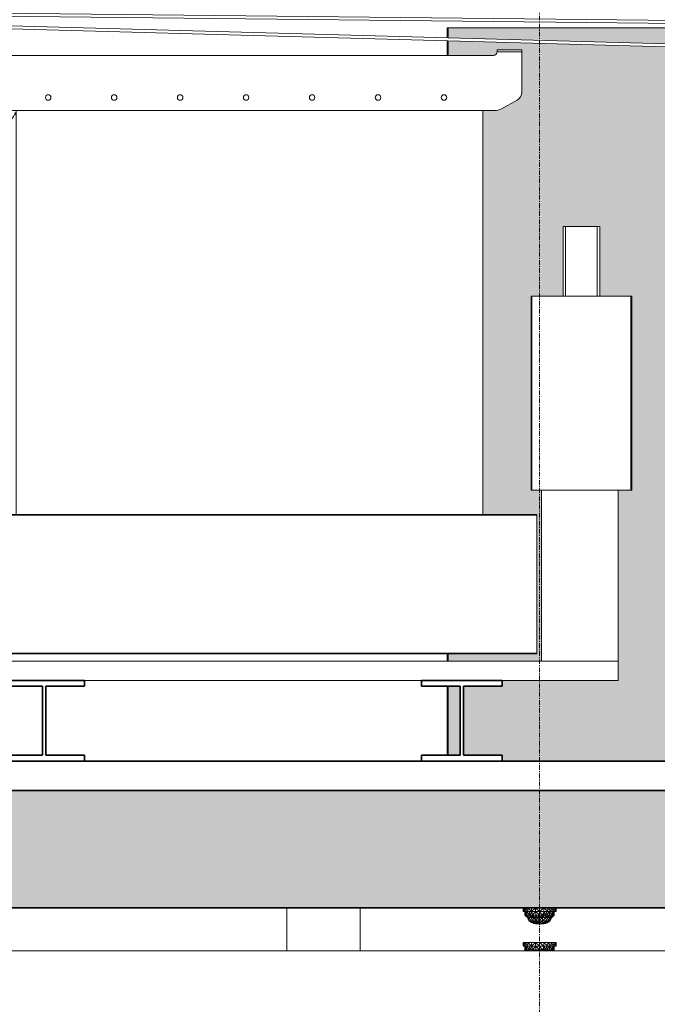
# Model space of a CAD drawing. Header units: millimetres. Extents: x 61846 to 198573, y 13020 to 52988.
# Tile 76 of 150: x 138011 to 139751, y 15781 to 18467. Entities that reach past the tile are written whole.
import ezdxf

# ---------------------------------------------------------------- set-up
doc = ezdxf.new("R2010")
doc.units = ezdxf.units.MM
doc.linetypes.add('Grid Line', pattern=[22.225, 12.7, -3.175, 3.175, -3.175])
for name, color, linetype, lineweight in [('A-FLOR', 192, 'Continuous', 50), ('A-GENM', 13, 'Continuous', 18), ('E-ELEC-EQPM', 71, 'Continuous', 25), ('E-LITE-EQPM', 33, 'Continuous', 18), ('I-WALL', 2, 'Continuous', 25), ('M-HVAC-DUCT', 70, 'Continuous', 18), ('S-BEAM', 12, 'Continuous', 35), ('S-GRID', 1, 'Continuous', 18)]:
    doc.layers.add(name, color=color, linetype=linetype, lineweight=lineweight)

# ---------------------------------------------------------------- blocks, each defined once
blk = doc.blocks.new('NLRS_65_FAD_LB_melder_gen_ISR_NLRS_65_FAD_LB_optische rookmelder_DNL_3658292 - NLRS_65_FAD_LB_melder_gen_ISR_NLRS_65_FAD_LB_optische rookmelder_DNL_3658292-549269-GZ lierenkamer 1')
at = {"layer": 'A-GENM', "color": 7, "lineweight": 9}
for p, q in [((74875, 16045), (74875, 16035)), ((74876.5, 16045), (74875, 16035)), ((74876.5, 16035), (74875, 16035)), ((74876.5, 16045), (74876.5, 16035)), ((74881, 16045), (74876.5, 16035)), ((74881, 16035), (74876.5, 16035)), ((74880, 16025), (74880, 16035)), ((74880, 16025), (74882.7, 16035)), ((74881, 16045), (74881, 16035)), ((74881, 16045), (74888.2, 16035)), ((74881, 16035), (74888.2, 16035)), ((74885.4, 16025), (74882.7, 16035)), ((74882.7, 16025), (74882.7, 16035)), ((74892.7, 16025), (74885.4, 16035)), ((74885.4, 16025), (74885.4, 16035)), ((74888.2, 16045), (74897.5, 16035)), ((74888.2, 16045), (74888.2, 16035)), ((74897.5, 16035), (74888.2, 16035)), ((74892.7, 16025), (74900, 16035)), ((74892.7, 16025), (74892.7, 16035)), ((74897.5, 16045), (74897.5, 16035)), ((74908.4, 16045), (74897.5, 16035)), ((74908.4, 16035), (74897.5, 16035)), ((74900, 16025), (74910, 16035)), ((74900, 16025), (74900, 16035)), ((74908.4, 16045), (74920, 16035)), ((74908.4, 16045), (74908.4, 16035)), ((74920, 16035), (74908.4, 16035)), ((74920, 16025), (74910, 16035)), ((74910, 16025), (74910, 16035)), ((74920, 16045), (74920, 16035)), ((74931.6, 16045), (74920, 16035)), ((74931.6, 16035), (74920, 16035)), ((74926.9, 16025), (74920, 16035)), ((74920, 16025), (74920, 16035)), ((74926.9, 16025), (74933.2, 16035)), ((74930, 16025), (74933.2, 16035)), ((74931.6, 16045), (74942.5, 16035)), ((74931.6, 16045), (74931.6, 16035)), ((74942.5, 16035), (74931.6, 16035)), ((74933.8, 16025), (74933.2, 16035)), ((74933.8, 16025), (74940, 16035)), ((74940, 16025), (74940, 16035)), ((74940, 16025), (74947.3, 16035)), ((74941.9, 16045), (74942.5, 16045)), ((74941.9, 16045), (74942.5, 16045)), ((74942.5, 16045), (74942.5, 16035)), ((74942.5, 16045), (74951.8, 16035)), ((74942.5, 16035), (74951.8, 16035)), ((74954.6, 16025), (74947.3, 16035)), ((74947.3, 16025), (74947.3, 16035)), ((74951.8, 16045), (74959, 16035)), ((74951.8, 16045), (74951.8, 16035)), ((74959, 16035), (74951.8, 16035)), ((74957.3, 16025), (74954.6, 16035)), ((74954.6, 16025), (74954.6, 16035)), ((74957.3, 16025), (74960, 16035)), ((74957.3, 16025), (74957.3, 16035)), ((74959, 16045), (74963.5, 16035)), ((74959, 16045), (74959, 16035)), ((74963.5, 16035), (74959, 16035)), ((74960, 16025), (74960, 16035)), ((74963.5, 16045), (74965, 16035)), ((74963.5, 16045), (74963.5, 16035)), ((74963.5, 16035), (74965, 16035)), ((74965, 16035), (74963.5, 16035)), ((74965, 16045), (74965, 16035)), ((74887.1, 16017.9), (74880, 16025)), ((74882.7, 16025), (74880, 16025)), ((74889.3, 16017.9), (74882.7, 16025)), ((74891.5, 16017.9), (74882.7, 16025)), ((74887.1, 16017.9), (74882.7, 16025)), ((74885.4, 16025), (74882.7, 16025)), ((74891.5, 16017.9), (74885.4, 16025)), ((74892.7, 16025), (74885.4, 16025)), ((74890.8, 16009.5), (74887.1, 16017.9)), ((74889.3, 16017.9), (74887.1, 16017.9)), ((74890.4, 16012), (74889.3, 16017.9)), ((74890.8, 16009.5), (74889.3, 16017.9)), ((74889.3, 16017.9), (74891.5, 16017.9)), ((74890.8, 16009.5), (74891.5, 16017.7)), ((74890.8, 16009.5), (74899.4, 16003.9)), ((74890.8, 16009.5), (74896.8, 16005.4)), ((74890.8, 16009.5), (74896, 16005.7)), ((74890.8, 16009.5), (74899.4, 16003.9)), ((74890.8, 16009.5), (74896, 16005.7)), ((74890.8, 16009.5), (74896.4, 16009.5)), ((74890.8, 16009.5), (74901.6, 16003.9)), ((74891.5, 16017.9), (74892.7, 16025)), ((74896.4, 16009.5), (74891.5, 16017.9)), ((74897.5, 16017.9), (74891.5, 16017.9)), ((74903.5, 16017.9), (74892.7, 16025)), ((74897.5, 16017.9), (74892.7, 16025)), ((74900, 16025), (74892.7, 16025)), ((74896.4, 16009.5), (74897.5, 16017.7)), ((74902, 16009.5), (74896.4, 16009.5)), ((74896.4, 16009.5), (74901.6, 16003.9)), ((74896.4, 16009.5), (74903.5, 16004.4)), ((74902, 16009.5), (74897.5, 16017.9)), ((74903.5, 16017.9), (74897.5, 16017.9)), ((74903.5, 16017.9), (74900, 16025)), ((74908.6, 16017.9), (74900, 16025)), ((74910, 16025), (74900, 16025)), ((74902, 16009.5), (74903.5, 16017.9)), ((74902, 16009.5), (74911, 16009.5)), ((74902, 16009.5), (74903.5, 16004.4)), ((74902, 16009.5), (74908.9, 16004.9)), ((74911, 16009.5), (74903.5, 16017.9)), ((74903.5, 16017.9), (74908.6, 16017.9)), ((74908.6, 16017.9), (74910, 16025)), ((74911, 16009.5), (74908.6, 16017.9)), ((74913.9, 16017.9), (74908.6, 16017.9)), ((74911, 16009.5), (74908.9, 16004.9)), ((74920, 16025), (74910, 16025)), ((74913.9, 16017.9), (74910, 16025)), ((74914.3, 16017.9), (74910, 16025)), ((74911, 16009.5), (74913.9, 16017.9)), ((74920, 16009.5), (74911, 16009.5)), ((74911, 16009.5), (74915.2, 16005.3)), ((74920, 16009.5), (74913.9, 16017.9)), ((74913.9, 16017.9), (74914.3, 16017.9)), ((74920, 16025), (74914.3, 16017.9)), ((74920, 16017.9), (74914.3, 16017.9)), ((74920, 16009.5), (74914.3, 16017.9)), ((74920, 16009.5), (74915.2, 16005.3)), ((74920, 16017.9), (74926.9, 16025)), ((74920, 16017.9), (74920, 16025)), ((74926.9, 16025), (74920, 16025)), ((74926.1, 16017.9), (74920, 16017.9)), ((74926.1, 16017.9), (74920, 16009.5)), ((74920, 16017.9), (74920, 16009.5)), ((74920, 16009.5), (74929, 16009.5)), ((74920, 16009.5), (74920, 16004.3)), ((74929, 16009.5), (74920, 16004.3)), ((74929, 16009.5), (74925.4, 16002.4)), ((74926.1, 16017.9), (74926.9, 16025)), ((74926.1, 16017.9), (74930, 16025)), ((74926.1, 16017.9), (74929, 16009.5)), ((74926.1, 16017.9), (74928.2, 16017.9)), ((74926.9, 16025), (74930, 16025)), ((74928.2, 16017.9), (74933.8, 16025)), ((74928.2, 16017.9), (74930, 16025)), ((74936.5, 16017.9), (74928.2, 16017.9)), ((74929, 16009.5), (74928.2, 16017.9)), ((74936.5, 16017.9), (74929, 16009.5)), ((74938, 16009.5), (74929, 16009.5)), ((74929, 16009.5), (74929.5, 16002.9)), ((74938, 16009.5), (74929.5, 16002.9)), ((74933.8, 16025), (74930, 16025)), ((74943.6, 16009.5), (74932.3, 16002.7)), ((74938, 16009.5), (74932.3, 16002.7)), ((74936.5, 16017.9), (74933.8, 16025)), ((74940, 16025), (74933.8, 16025)), ((74936.5, 16017.9), (74940, 16025)), ((74936.5, 16017.9), (74947.3, 16025)), ((74942.5, 16017.9), (74936.5, 16017.9)), ((74936.5, 16017.9), (74938, 16009.5)), ((74942.5, 16017.9), (74938, 16009.5)), ((74943.6, 16009.5), (74938, 16009.5)), ((74949.2, 16009.5), (74938.2, 16003.9)), ((74943.6, 16009.5), (74938.2, 16003.9)), ((74940, 16025), (74947.3, 16025)), ((74949.2, 16009.5), (74940.6, 16003.9)), ((74949.2, 16009.5), (74940.6, 16003.9)), ((74942.5, 16017.9), (74947.3, 16025)), ((74948.5, 16017.9), (74942.5, 16017.9)), ((74943.6, 16009.5), (74942.5, 16017.7)), ((74949.2, 16009.5), (74943.2, 16005.4)), ((74949.2, 16009.5), (74943.2, 16005.4)), ((74943.6, 16009.5), (74948.5, 16017.9)), ((74949.2, 16009.5), (74943.6, 16009.5)), ((74949.2, 16009.5), (74944, 16005.7)), ((74949.2, 16009.5), (74944, 16005.7)), ((74948.5, 16017.9), (74947.3, 16025)), ((74954.6, 16025), (74947.3, 16025)), ((74948.5, 16017.9), (74957.3, 16025)), ((74948.5, 16017.9), (74954.6, 16025)), ((74950.7, 16017.9), (74948.5, 16017.9)), ((74949.2, 16009.5), (74948.5, 16017.7)), ((74950.7, 16017.9), (74949.2, 16009.5)), ((74949.2, 16009.5), (74952.9, 16017.9)), ((74950.7, 16017.9), (74949.6, 16012)), ((74950.7, 16017.9), (74957.3, 16025)), ((74950.7, 16017.9), (74952.9, 16017.9)), ((74952.9, 16017.9), (74960, 16025)), ((74952.9, 16017.9), (74957.3, 16025)), ((74957.3, 16025), (74954.6, 16025)), ((74960, 16025), (74957.3, 16025)), ((74896, 16005.7), (74899.4, 16003.9)), ((74901.6, 16003.9), (74896, 16005.7)), ((74896, 16005.7), (74904.5, 16002.2)), ((74899.4, 16003.9), (74896.8, 16005.4)), ((74904.3, 16002.2), (74896.8, 16005.4)), ((74904.5, 16002.2), (74899.4, 16003.9)), ((74899.4, 16003.9), (74904.3, 16002.2)), ((74899.4, 16003.9), (74909, 16001)), ((74901.6, 16003.9), (74903.5, 16004.4)), ((74901.6, 16003.9), (74911.3, 16000.9)), ((74901.6, 16003.9), (74909.3, 16001.1)), ((74901.6, 16003.9), (74904.5, 16002.2)), ((74908.6, 16001.6), (74901.8, 16003.9)), ((74901.8, 16003.9), (74904.3, 16002.2)), ((74903.5, 16004.4), (74908.9, 16004.9)), ((74910.5, 16002.1), (74903.5, 16004.4)), ((74903.5, 16004.4), (74911.3, 16000.9)), ((74919.3, 16000), (74904.3, 16002.2)), ((74910.8, 16000.9), (74904.3, 16002.2)), ((74904.3, 16002.2), (74909, 16001)), ((74919.1, 16000), (74904.5, 16002.2)), ((74909.3, 16001.1), (74904.5, 16002.2)), ((74904.5, 16002.2), (74909, 16001)), ((74915.2, 16005.3), (74908.9, 16004.9)), ((74914.6, 16002.4), (74908.9, 16004.9)), ((74910.5, 16002.1), (74908.9, 16004.9)), ((74919, 16000), (74909, 16001)), ((74919.1, 16000), (74909, 16001)), ((74919.1, 16000), (74909.3, 16001.1)), ((74911.3, 16000.9), (74909.3, 16001.1)), ((74911.3, 16000.9), (74909.3, 16001.1)), ((74911.3, 16000.9), (74909.3, 16001.1)), ((74914.6, 16002.4), (74910.5, 16002.1)), ((74919.7, 16000), (74910.5, 16002.1)), ((74910.5, 16002.1), (74911.3, 16000.9)), ((74919.3, 16000), (74910.8, 16000.9)), ((74919.5, 16000), (74911.3, 16000.9)), ((74914.6, 16002.4), (74915.2, 16005.3)), ((74919.8, 16000), (74914.6, 16002.4)), ((74919.7, 16000), (74914.6, 16002.4)), ((74920, 16001.1), (74914.6, 16002.4)), ((74920, 16004.3), (74915.2, 16005.3)), ((74920, 16001.1), (74915.2, 16005.3)), ((74919.1, 16000), (74919, 16000)), ((74919, 16000), (74919.1, 16000)), ((74919.3, 16000), (74919.1, 16000)), ((74919.1, 16000), (74919.3, 16000)), ((74919.4, 16000), (74919.3, 16000)), ((74919.3, 16000), (74919.4, 16000)), ((74919.5, 16000), (74919.4, 16000)), ((74919.4, 16000), (74919.5, 16000)), ((74919.7, 16000), (74919.5, 16000)), ((74919.5, 16000), (74919.7, 16000)), ((74919.8, 16000), (74919.7, 16000)), ((74919.7, 16000), (74919.8, 16000)), ((74919.8, 16000), (74920, 16001.1)), ((74920, 16000), (74919.8, 16000)), ((74919.8, 16000), (74920, 16000)), ((74925.4, 16002.4), (74920, 16004.3)), ((74920, 16004.3), (74920, 16001.1)), ((74925.4, 16002.4), (74920, 16001.1)), ((74920.2, 16000), (74920, 16001.1)), ((74920, 16000), (74920.2, 16000)), ((74920, 16000), (74920.2, 16000)), ((74920.2, 16000), (74925.4, 16002.4)), ((74920.2, 16000), (74920.4, 16000)), ((74920.4, 16000), (74920.2, 16000)), ((74920.4, 16000), (74925.4, 16002.4)), ((74920.4, 16000), (74925.8, 16000.7)), ((74920.4, 16000), (74920.5, 16000)), ((74920.5, 16000), (74920.4, 16000)), ((74920.5, 16000), (74927.1, 16000.7)), ((74920.5, 16000), (74920.6, 16000)), ((74920.6, 16000), (74920.5, 16000)), ((74920.6, 16000), (74929.2, 16000.9)), ((74920.6, 16000), (74927.1, 16000.7)), ((74920.6, 16000), (74920.7, 16000)), ((74920.7, 16000), (74920.6, 16000)), ((74920.7, 16000), (74935.7, 16002.2)), ((74920.7, 16000), (74929.2, 16000.9)), ((74920.7, 16000), (74920.9, 16000)), ((74920.9, 16000), (74920.7, 16000)), ((74920.9, 16000), (74935.5, 16002.2)), ((74920.9, 16000), (74930.7, 16001.1)), ((74920.9, 16000), (74931, 16001)), ((74920.9, 16000), (74921, 16000)), ((74921, 16000), (74920.9, 16000)), ((74921, 16000), (74931, 16001)), ((74925.4, 16002.4), (74929.5, 16002.9)), ((74925.4, 16002.4), (74925.8, 16000.7)), ((74929.5, 16002.9), (74925.8, 16000.7)), ((74932.3, 16002.7), (74925.8, 16000.7)), ((74927.1, 16000.7), (74925.8, 16000.7)), ((74938.2, 16003.9), (74927.1, 16000.7)), ((74927.1, 16000.7), (74932.3, 16002.7)), ((74929.2, 16000.9), (74927.1, 16000.7)), ((74929.2, 16000.9), (74938.2, 16003.9)), ((74929.2, 16000.9), (74935.7, 16002.2)), ((74929.5, 16002.9), (74932.3, 16002.7)), ((74938.2, 16003.9), (74930.4, 16001.5)), ((74930.7, 16001.1), (74935.5, 16002.2)), ((74940.6, 16003.9), (74931, 16001)), ((74935.5, 16002.2), (74931, 16001)), ((74935.7, 16002.2), (74931, 16001)), ((74938.2, 16003.9), (74932.3, 16002.7)), ((74944, 16005.7), (74935.5, 16002.2)), ((74935.5, 16002.2), (74940.6, 16003.9)), ((74935.7, 16002.2), (74943.2, 16005.4)), ((74940.6, 16003.9), (74935.7, 16002.2)), ((74938.2, 16003.9), (74935.7, 16002.2)), ((74938.2, 16003.9), (74943.2, 16005.4)), ((74944, 16005.7), (74940.6, 16003.9)), ((74940.6, 16003.9), (74943.2, 16005.4))]:
    blk.add_line(p, q, dxfattribs=at)
blk = doc.blocks.new('NLRS_65_FAD_LB_melder_gen_ISR_NLRS_65_FAD_LB_optische rookmelder_DNL_3658292 - NLRS_65_FAD_LB_melder_gen_ISR_NLRS_65_FAD_LB_optische rookmelder_DNL_3658292-549273-GZ lierenkamer 1')
blk.add_blockref('NLRS_65_FAD_LB_melder_gen_ISR_NLRS_65_FAD_LB_optische rookmelder_DNL_3658292 - NLRS_65_FAD_LB_melder_gen_ISR_NLRS_65_FAD_LB_optische rookmelder_DNL_3658292-549269-GZ lierenkamer 1', (0, 0))
blk = doc.blocks.new('Round Duct_NLRS_57_DU_verz staal _zadel Ro-Re __DNL_3865493 - Round Duct_NLRS_57_DU_verz staal _zadel Ro-Re __DNL_3865493-549436-GZ lierenkamer 1')
at = {"layer": 'M-HVAC-DUCT', "color": 7, "lineweight": 9}
blk.add_line((85603.7, 15927), (69372, 15927), dxfattribs=at)
blk = doc.blocks.new('NLRS_63_LF_LB_plafond armatuur_gen_ISR_NLRS_63_LF_LB_noodverlichtings armatuur rond_DNL_4735016 - NLRS_63_LF_LB_plafond armatuur_gen_ISR_NLRS_63_LF_LB_noodverlichtings armatuur rond_DNL_4735016-555817-GZ lierenkamer 1')
at = {"layer": 'E-LITE-EQPM', "color": 7, "lineweight": 9}
for p, q in [((74230.7, 16045), (74230.7, 15927)), ((74430.7, 15927), (74430.7, 16045))]:
    blk.add_line(p, q, dxfattribs=at)
blk = doc.blocks.new('NLRS_65_FAD_LB_melder_gen_ISR_NLRS_65_FAD_LB_optische rookmelder_DNL_4738696 - NLRS_65_FAD_LB_melder_gen_ISR_NLRS_65_FAD_LB_optische rookmelder_DNL_4738696-555832-GZ lierenkamer 1')
at = {"layer": 'A-GENM', "color": 7, "lineweight": 9}
for p, q in [((74875, 15950), (74876.5, 15950)), ((74875, 15950), (74875, 15940)), ((74875, 15950), (74876.5, 15940)), ((74876.5, 15940), (74875, 15940)), ((74876.5, 15950), (74881, 15950)), ((74876.5, 15950), (74876.5, 15940)), ((74881, 15950), (74876.5, 15940)), ((74881, 15940), (74876.5, 15940)), ((74880, 15930), (74880, 15940)), ((74880, 15930), (74882.7, 15940)), ((74883, 15927), (74880, 15930)), ((74882.7, 15930), (74880, 15930)), ((74881, 15950), (74888.2, 15950)), ((74881, 15950), (74881, 15940)), ((74881, 15950), (74888.2, 15940)), ((74881, 15940), (74888.2, 15940)), ((74885.4, 15930), (74882.7, 15940)), ((74882.7, 15930), (74882.7, 15940)), ((74885.5, 15927), (74882.7, 15930)), ((74886.4, 15927), (74882.7, 15930)), ((74884.6, 15927), (74882.7, 15930)), ((74885.4, 15930), (74882.7, 15930)), ((74892.7, 15930), (74885.4, 15940)), ((74885.4, 15930), (74885.4, 15940)), ((74888, 15927), (74885.4, 15930)), ((74892.7, 15930), (74885.4, 15930)), ((74888.2, 15950), (74897.5, 15950)), ((74888.2, 15950), (74897.5, 15940)), ((74888.2, 15950), (74888.2, 15940)), ((74897.5, 15940), (74888.2, 15940)), ((74892.2, 15927), (74892.7, 15930)), ((74892.7, 15930), (74900, 15940)), ((74892.7, 15930), (74892.7, 15940)), ((74897.3, 15927), (74892.7, 15930)), ((74894.7, 15927), (74892.7, 15930)), ((74900, 15930), (74892.7, 15930)), ((74897.5, 15950), (74908.4, 15950)), ((74897.5, 15950), (74897.5, 15940)), ((74908.4, 15950), (74897.5, 15940)), ((74908.4, 15940), (74897.5, 15940)), ((74900, 15930), (74910, 15940)), ((74900, 15930), (74900, 15940)), ((74901.5, 15927), (74900, 15930)), ((74903.7, 15927), (74900, 15930)), ((74910, 15930), (74900, 15930)), ((74908.4, 15950), (74920, 15950)), ((74908.4, 15950), (74920, 15940)), ((74908.4, 15950), (74908.4, 15940)), ((74920, 15940), (74908.4, 15940)), ((74909.4, 15927), (74910, 15930)), ((74920, 15930), (74910, 15940)), ((74910, 15930), (74910, 15940)), ((74920, 15930), (74910, 15930)), ((74911.7, 15927), (74910, 15930)), ((74911.8, 15927), (74910, 15930)), ((74920, 15930), (74917.6, 15927)), ((74920, 15950), (74931.6, 15950)), ((74920, 15950), (74931.6, 15940)), ((74920, 15950), (74920, 15940)), ((74931.6, 15940), (74920, 15940)), ((74926.9, 15930), (74920, 15940)), ((74920, 15930), (74920, 15940)), ((74920, 15927), (74920, 15930)), ((74926.9, 15930), (74920, 15930)), ((74924, 15927), (74926.9, 15930)), ((74926.6, 15927), (74926.9, 15930)), ((74926.9, 15930), (74933.2, 15940)), ((74926.9, 15930), (74930, 15930)), ((74928.3, 15927), (74930, 15930)), ((74929.2, 15927), (74930, 15930)), ((74930, 15930), (74933.2, 15940)), ((74933.8, 15930), (74930, 15930)), ((74931.4, 15927), (74933.8, 15930)), ((74931.6, 15950), (74942.5, 15950)), ((74931.6, 15950), (74942.5, 15940)), ((74931.6, 15950), (74931.6, 15940)), ((74942.5, 15940), (74931.6, 15940)), ((74933.8, 15930), (74933.2, 15940)), ((74933.8, 15930), (74940, 15940)), ((74934.9, 15927), (74933.8, 15930)), ((74940, 15930), (74933.8, 15930)), ((74938.5, 15927), (74940, 15930)), ((74940, 15930), (74940, 15940)), ((74940, 15930), (74947.3, 15940)), ((74940, 15930), (74947.3, 15930)), ((74941.9, 15950), (74942.5, 15950)), ((74942.5, 15950), (74951.8, 15950)), ((74942.5, 15950), (74942.5, 15940)), ((74942.5, 15950), (74951.8, 15940)), ((74942.5, 15940), (74951.8, 15940)), ((74942.7, 15927), (74947.3, 15930)), ((74945.3, 15927), (74947.3, 15930)), ((74954.6, 15930), (74947.3, 15940)), ((74947.3, 15930), (74947.3, 15940)), ((74947.8, 15927), (74947.3, 15930)), ((74954.6, 15930), (74947.3, 15930)), ((74951.8, 15950), (74959, 15950)), ((74951.8, 15950), (74959, 15940)), ((74951.8, 15950), (74951.8, 15940)), ((74959, 15940), (74951.8, 15940)), ((74952, 15927), (74954.6, 15930)), ((74953.6, 15927), (74957.3, 15930)), ((74954.5, 15927), (74957.3, 15930)), ((74957.3, 15930), (74954.6, 15940)), ((74954.6, 15930), (74954.6, 15940)), ((74957.3, 15930), (74954.6, 15930)), ((74955.5, 15927), (74957.3, 15930)), ((74957, 15927), (74960, 15930)), ((74957.3, 15930), (74960, 15940)), ((74957.3, 15930), (74957.3, 15940)), ((74960, 15930), (74957.3, 15930)), ((74959, 15950), (74963.5, 15950)), ((74959, 15950), (74963.5, 15940)), ((74959, 15950), (74959, 15940)), ((74963.5, 15940), (74959, 15940)), ((74960, 15930), (74960, 15940)), ((74963.5, 15950), (74965, 15950)), ((74965, 15950), (74963.5, 15950)), ((74963.5, 15950), (74963.5, 15940)), ((74965, 15950), (74963.5, 15940)), ((74963.5, 15940), (74965, 15940)), ((74965, 15940), (74963.5, 15940)), ((74965, 15950), (74965, 15940))]:
    blk.add_line(p, q, dxfattribs=at)
blk = doc.blocks.new('NLRS_65_FAD_LB_melder_gen_ISR_NLRS_65_FAD_LB_optische rookmelder_DNL_4738696 - NLRS_65_FAD_LB_melder_gen_ISR_NLRS_65_FAD_LB_optische rookmelder_DNL_4738696-555836-GZ lierenkamer 1')
blk.add_blockref('NLRS_65_FAD_LB_melder_gen_ISR_NLRS_65_FAD_LB_optische rookmelder_DNL_4738696 - NLRS_65_FAD_LB_melder_gen_ISR_NLRS_65_FAD_LB_optische rookmelder_DNL_4738696-555832-GZ lierenkamer 1', (0, 0))
blk = doc.blocks.new('TadP_A_INS_INSTALLATIES_rvt-3-GZ lierenkamer 1')
at = {"layer": 'A-GENM', "lineweight": 9}
for name in ['NLRS_65_FAD_LB_melder_gen_ISR_NLRS_65_FAD_LB_optische rookmelder_DNL_3658292 - NLRS_65_FAD_LB_melder_gen_ISR_NLRS_65_FAD_LB_optische rookmelder_DNL_3658292-549273-GZ lierenkamer 1', 'NLRS_65_FAD_LB_melder_gen_ISR_NLRS_65_FAD_LB_optische rookmelder_DNL_4738696 - NLRS_65_FAD_LB_melder_gen_ISR_NLRS_65_FAD_LB_optische rookmelder_DNL_4738696-555836-GZ lierenkamer 1']:
    blk.add_blockref(name, (0, 0), dxfattribs=at)
at = {"layer": 'E-LITE-EQPM', "lineweight": 9}
blk.add_blockref('NLRS_63_LF_LB_plafond armatuur_gen_ISR_NLRS_63_LF_LB_noodverlichtings armatuur rond_DNL_4735016 - NLRS_63_LF_LB_plafond armatuur_gen_ISR_NLRS_63_LF_LB_noodverlichtings armatuur rond_DNL_4735016-555817-GZ lierenkamer 1', (0, 0), dxfattribs=at)
at = {"layer": 'M-HVAC-DUCT', "lineweight": 9}
blk.add_blockref('Round Duct_NLRS_57_DU_verz staal _zadel Ro-Re __DNL_3865493 - Round Duct_NLRS_57_DU_verz staal _zadel Ro-Re __DNL_3865493-549436-GZ lierenkamer 1', (0, 0), dxfattribs=at)
blk = doc.blocks.new('Floor_28_PBT_FL_druklaag_d_80 __400__C30_37_2397569 - Floor_28_PBT_FL_druklaag_d_80 __400__C30_37_2397569-312101-GZ lierenkamer 1')
at = {"layer": 'A-FLOR', "color": 90, "lineweight": 35}
for p, q in [((86555.2, 16445), (67706.3, 16445)), ((74597.9, 16445), (73677.9, 16445)), ((73677.9, 16445), (74597.9, 16445)), ((71851.4, 16365), (78750, 16365))]:
    blk.add_line(p, q, dxfattribs=at)
blk = doc.blocks.new('Floor_28_PBT_FL_druklaag_d_80 __400__C30_37_2397569 - Floor_28_PBT_FL_druklaag_d_80 __400__C30_37_2397569-312105-GZ lierenkamer 1')
blk.add_blockref('Floor_28_PBT_FL_druklaag_d_80 __400__C30_37_2397569 - Floor_28_PBT_FL_druklaag_d_80 __400__C30_37_2397569-312101-GZ lierenkamer 1', (0, 0))
blk = doc.blocks.new('TadP_A_CON_CONSTRUCTIE_rvt-3-GZ lierenkamer 1')
at = {"layer": 'A-FLOR'}
h = blk.add_hatch(color=135, dxfattribs=at)
h.paths.add_polyline_path([(76157.5, 16045), (78750, 16045), (78750, 16365), (71851.4, 16365), (71851.4, 16045), (75462.9, 16045)])
h.paths.add_polyline_path([(67821.6, 16045), (71511.4, 16045), (71511.4, 16365), (67756.3, 16365), (67756.3, 16045)])
h.paths.add_polyline_path([(86255, 16045), (86255, 16365), (79090, 16365), (79090, 16045), (85882.8, 16045)])
at = {"layer": 'A-FLOR', "color": 90, "lineweight": 35}
for p, q in [((78750, 16365), (71851.4, 16365)), ((71851.4, 16045), (78750, 16045))]:
    blk.add_line(p, q, dxfattribs=at)
at = {"layer": 'I-WALL', "color": 10, "lineweight": 18}
for p, q in [((74597.9, 16445), (73677.9, 16445)), ((73677.9, 16445), (74597.9, 16445))]:
    blk.add_line(p, q, dxfattribs=at)
at = {"layer": 'A-FLOR', "color": 10, "lineweight": 18}
blk.add_blockref('Floor_28_PBT_FL_druklaag_d_80 __400__C30_37_2397569 - Floor_28_PBT_FL_druklaag_d_80 __400__C30_37_2397569-312105-GZ lierenkamer 1', (0, 0), dxfattribs=at)
blk = doc.blocks.new('Decorlier liggende trommel - Rij 5-2838829-GZ lierenkamer 1')
at = {"layer": 'A-GENM'}
for p, q in [((73287.2, 18385), (73354.2, 18385)), ((73287.2, 18380), (73287.2, 18385)), ((73354.2, 18380), (73287.2, 18380)), ((73287.2, 18380), (73287.2, 18269.6)), ((73354.2, 18380), (73287.2, 18380)), ((73354.2, 18380), (73354.2, 18385)), ((74804.2, 18385), (74871.2, 18385)), ((74804.2, 18380), (74804.2, 18385)), ((74871.2, 18380), (74804.2, 18380)), ((74871.2, 18380), (74804.2, 18380)), ((74871.2, 18380), (74871.2, 18385)), ((74871.2, 18269.6), (74871.2, 18380)), ((74794.2, 18370), (73364.2, 18370)), ((73300, 18247.8), (73342.3, 18224.4)), ((74816, 18224.4), (74858.3, 18247.8)), ((73361.7, 18219.3), (74796.7, 18219.3)), ((73381.7, 18219.3), (73381.7, 18196.1)), ((73416.7, 18196.1), (73416.7, 18219.3)), ((73491.9, 17116.8), (73491.9, 18219.3)), ((74765.1, 18219.3), (74765.1, 17116.9)), ((74984, 17903.5), (74984, 17713.5)), ((75084, 17713.5), (75084, 17903.5)), ((74896.5, 17713.5), (74896.5, 17183.5)), ((75171.5, 17183.5), (75171.5, 17713.5)), ((73491.9, 17117.5), (73356, 17117.5)), ((74912, 17117.5), (74765.1, 17117.5)), ((73356, 16737.5), (74912, 16737.5))]:
    blk.add_line(p, q, dxfattribs=at)
for centre, radius, start, end in [((73364.2, 18380), 10, 179.9994, 269.9994), ((74794.2, 18380), 10, 269.9994, 0.0006), ((73312.2, 18269.6), 25, 180, 241), ((74846.2, 18269.6), 25, 299, 0), ((73399.2, 18255), 100, 184.2167, 338.918), ((73399.2, 18255), 7.5, 0, 180), ((73399.2, 18255), 7.5, 180, 0), ((73579.2, 18255), 7.5, 0, 180), ((73579.2, 18255), 7.5, 180, 0), ((73759.2, 18255), 7.5, 0, 180), ((73759.2, 18255), 7.5, 180, 0), ((73939.2, 18255), 7.5, 0, 180), ((73939.2, 18255), 7.5, 180, 0), ((74119.2, 18255), 7.5, 0, 180), ((74119.2, 18255), 7.5, 180, 0), ((74299.2, 18255), 7.5, 0, 180), ((74299.2, 18255), 7.5, 180, 0), ((74479.2, 18255), 7.5, 0, 180), ((74479.2, 18255), 7.5, 180, 0), ((74659.2, 18255), 7.5, 0, 180), ((74659.2, 18255), 7.5, 180, 0), ((73399.2, 18255), 75, 197.8869, 244.9716), ((73361.7, 18259.3), 40, 241, 270), ((73399.2, 18255), 75, 295.0296, 331.3795), ((73579.2, 18255), 100, 204.8987, 209.0372), ((74796.7, 18259.3), 40, 270, 299), ((73371.7, 18196.1), 10, 244.9716, 0.0006), ((73426.7, 18196.1), 10, 180.0006, 295.0296)]:
    blk.add_arc(centre, radius, start, end, dxfattribs=at)
blk = doc.blocks.new('Decorlier liggende trommel - Rij 5-V150-GZ lierenkamer 1')
at = {"layer": 'A-GENM'}
for p, q in [((74984, 17903.5), (74984, 17713.5)), ((74984, 17903.5), (74990.9, 17903.5)), ((75077.1, 17903.5), (74990.9, 17903.5)), ((74990.9, 17903.5), (74990.9, 17713.5)), ((75077.1, 17713.5), (75077.1, 17903.5)), ((75077.1, 17903.5), (75084, 17903.5)), ((75084, 17713.5), (75084, 17903.5)), ((74896.5, 17713.5), (74896.5, 17183.5)), ((74896.8, 17713.5), (74898.9, 17713.5)), ((75169.1, 17713.5), (74898.9, 17713.5)), ((74898.9, 17713.5), (74898.9, 17183.5)), ((74990.9, 17713.5), (75077.1, 17713.5)), ((75169.1, 17183.5), (75169.1, 17713.5)), ((75169.1, 17713.5), (75171.2, 17713.5)), ((75171.5, 17183.5), (75171.5, 17713.5)), ((74898.9, 17183.5), (74896.8, 17183.5)), ((74898.9, 17183.5), (75169.1, 17183.5)), ((75134, 17183.5), (74925.5, 17183.5)), ((74925.5, 17183.5), (74925.5, 16717.6)), ((75134, 16717.6), (75134, 17183.5)), ((75171.2, 17183.5), (75169.1, 17183.5)), ((73328.5, 17148), (73283.5, 17148)), ((73283.5, 17148), (73283.5, 16665)), ((73328.5, 16717.6), (73328.5, 17148)), ((74912, 17117.5), (73356, 17117.5)), ((73356, 17115.8), (73356, 17116.9)), ((73356, 17115.8), (73356, 16739.2)), ((74912, 17115.8), (73356, 17115.8)), ((74912, 17116.9), (74912, 17115.8)), ((74912, 16739.2), (74912, 17115.8)), ((73356, 16739.2), (74912, 16739.2)), ((73356, 16738.1), (73356, 16739.2)), ((73356, 16737.5), (74912, 16737.5)), ((74912, 16739.2), (74912, 16738.1)), ((75134, 16717.6), (73328.5, 16717.6)), ((74925.5, 16717.6), (75134, 16717.6)), ((75134, 16665), (75134, 16717.6)), ((73283.5, 16665), (75134, 16665))]:
    blk.add_line(p, q, dxfattribs=at)
blk = doc.blocks.new('Staalkabel - Rij 3-2838878-GZ lierenkamer 1')
at = {"layer": 'A-GENM'}
for p, q in [((78287.2, 18432.2), (71526.6, 18506)), ((78287.2, 18424.2), (71913.6, 18493.7))]:
    blk.add_line(p, q, dxfattribs=at)
blk = doc.blocks.new('Staalkabel - Rij 4-2838665-GZ lierenkamer 1')
at = {"layer": 'A-GENM'}
for p, q in [((76082.2, 18379), (71432.2, 18507)), ((71432.2, 18499), (76082.2, 18371))]:
    blk.add_line(p, q, dxfattribs=at)
blk = doc.blocks.new('H-Balk - HEB220-7317298-GZ lierenkamer 1')
at = {"layer": 'S-BEAM'}
for p, q in [((73677.9, 16665), (73457.9, 16665)), ((73457.9, 16665), (73457.9, 16649)), ((73677.9, 16649), (73677.9, 16665)), ((73457.9, 16649), (73563.2, 16649)), ((73563.2, 16649), (73563.2, 16461)), ((73572.7, 16461), (73572.7, 16649)), ((73572.7, 16649), (73677.9, 16649)), ((73563.2, 16461), (73457.9, 16461)), ((73457.9, 16461), (73457.9, 16445)), ((73457.9, 16445), (73677.9, 16445)), ((73677.9, 16461), (73572.7, 16461)), ((73677.9, 16445), (73677.9, 16461))]:
    blk.add_line(p, q, dxfattribs=at)
blk = doc.blocks.new('E-kast - 1200x600x2000-5258699-GZ lierenkamer 1')
at = {"layer": 'E-ELEC-EQPM'}
h = blk.add_hatch(color=256, dxfattribs=at)
h.paths.add_polyline_path([(75864.9, 16445), (75867.9, 16445), (75867.9, 16665), (75864.9, 16665), (75864.9, 16631.5)])
h.paths.add_polyline_path([(75264.9, 16445), (75270.9, 16445), (75270.9, 18393.3), (75264.9, 18393.5), (75264.9, 16982.3)])
h.paths.add_polyline_path([(74667.9, 16461), (74670.9, 16461), (74670.9, 16649), (74667.9, 16649)])
h.paths.add_polyline_path([(74670.9, 16717.6), (74670.9, 16738.1), (74667.9, 16738.1), (74667.9, 16717.6)])
h.paths.add_polyline_path([(75867.9, 16717.6), (75867.9, 16738.9), (75864.9, 16738.9), (75864.9, 16717.6)])
h.paths.add_polyline_path([(75867.9, 17116.1), (75867.9, 18180.6), (75864.9, 18181.9), (75864.9, 17116.1)])
h.paths.add_polyline_path([(75867.9, 18206.9), (75867.4, 18239.3), (75864.9, 18239.3), (75864.9, 18208.6), (75867.4, 18207)])
h.paths.add_polyline_path([(74670.9, 18370), (74670.9, 18409.8), (74667.9, 18409.9), (74667.9, 18370)])
h.paths.add_polyline_path([(75864.9, 18390), (75867.9, 18390), (75867.9, 18445), (75864.9, 18445), (75864.9, 18429.1)])
h.paths.add_polyline_path([(75270.9, 18401.3), (75270.9, 18445), (75264.9, 18445), (75264.9, 18401.5)])
h.paths.add_polyline_path([(74670.9, 18417.8), (74670.9, 18445), (74667.9, 18445), (74667.9, 18417.9)])
h = blk.add_hatch(color=256, dxfattribs=at)
h.paths.add_polyline_path([(74817.9, 16445), (75264.9, 16445), (75264.9, 18393.5), (74670.9, 18409.8), (74670.9, 18370), (74798.5, 18371), (74802, 18373.8), (74803.9, 18377.8), (74804.2, 18385), (74871.2, 18385), (74870.6, 18264.4), (74866.2, 18254.7), (74858.3, 18247.8), (74816, 18224.4), (74806.7, 18220.6), (74794.2, 18219.3), (74765.1, 18219.3), (74765.1, 17116.9), (74912, 17115.8), (74912, 16738.1), (74670.9, 16738.1), (74670.9, 16717.6), (74925.5, 16717.6), (74925.5, 17183.5), (74896.5, 17183.5), (74896.8, 17713.5), (74984, 17713.5), (74984.1, 17903.5), (75084, 17903.5), (75084, 17713.5), (75171.5, 17713.5), (75171.2, 17183.5), (75134, 17183.5), (75134, 16665), (74817.9, 16665), (74817.9, 16649), (74712.7, 16649), (74712.7, 16461), (74817.9, 16461)])
h.paths.add_polyline_path([(74703.2, 16461), (74703.2, 16649), (74670.9, 16649), (74670.9, 16461)])
h.paths.add_polyline_path([(75264.9, 18401.5), (75264.9, 18445), (74670.9, 18445), (74670.9, 18417.8), (74768.2, 18415.2)])
h = blk.add_hatch(color=256, dxfattribs=at)
h.paths.add_polyline_path([(75462.9, 16445), (75864.9, 16445), (75864.9, 16665), (75783.5, 16665), (75783.5, 17148), (75828.5, 17148), (75828.5, 16717.6), (75864.9, 16717.6), (75864.9, 16738.9), (75856, 16738.9), (75856, 17116.1), (75864.9, 17116.1), (75864.9, 18181.9), (75849.2, 18188.4), (75828.5, 18204.3), (75812.6, 18225), (75802.6, 18249.1), (75799.2, 18268.4), (75792.1, 18274.7), (75787.7, 18284.4), (75787.2, 18289.6), (75787.2, 18379.1), (75270.9, 18393.3), (75270.9, 16445)])
h.paths.add_polyline_path([(75864.9, 18208.6), (75864.2, 18239.3), (75861.7, 18239.3), (75851.7, 18240.6), (75839.3, 18246), (75828.3, 18252.1), (75830.9, 18244.4), (75842.3, 18226.7), (75851.9, 18216.7), (75862.8, 18209.9)])
h.paths.add_polyline_path([(75787.2, 18387.1), (75787.2, 18405), (75854.2, 18405), (75855.2, 18395.7), (75857.5, 18392.6), (75862.3, 18390.3), (75864.9, 18391), (75864.9, 18445), (75270.9, 18445), (75270.9, 18401.3), (75603.2, 18392.2)])
at = {"layer": 'E-ELEC-EQPM', "lineweight": 18}
for p, q in [((74667.9, 18445), (74670.9, 18445)), ((74667.9, 18417.9), (74667.9, 18445)), ((74670.9, 18445), (75264.9, 18445)), ((74670.9, 18417.8), (74670.9, 18445)), ((75264.9, 18445), (75264.9, 18401.5)), ((75264.9, 18445), (75270.9, 18445)), ((75270.9, 18445), (75864.9, 18445)), ((75270.9, 18401.3), (75270.9, 18445)), ((75864.9, 18445), (75864.9, 18390)), ((75864.9, 18445), (75867.9, 18445)), ((75867.9, 18390), (75867.9, 18445)), ((74667.9, 18370), (74667.9, 18409.9)), ((74670.9, 18370), (74670.9, 18409.8)), ((75264.9, 18393.5), (75264.9, 16445)), ((75270.9, 16445), (75270.9, 18393.3)), ((75864.9, 18239.3), (75864.9, 18208.6)), ((75867.9, 18206.9), (75867.9, 18239.3)), ((75864.9, 18181.9), (75864.9, 17116.1)), ((75867.9, 17116), (75867.9, 18180.6)), ((74667.9, 16717.6), (74667.9, 16738.3)), ((74670.9, 16717.6), (74670.9, 16738.3)), ((75864.9, 16738.9), (75864.9, 16717.6)), ((75867.9, 16717.6), (75867.9, 16738.9)), ((75864.9, 16665), (75864.9, 16445)), ((75867.9, 16445), (75867.9, 16665)), ((74667.9, 16461), (74667.9, 16649)), ((74670.9, 16461), (74670.9, 16649)), ((75264.9, 16445), (74817.9, 16445)), ((75270.9, 16445), (75264.9, 16445)), ((75864.9, 16445), (75270.9, 16445)), ((75867.9, 16445), (75864.9, 16445))]:
    blk.add_line(p, q, dxfattribs=at)

msp = doc.modelspace()

# ---------------------------------------------------------------- linework, layer by layer
at = {"layer": 'S-GRID', "linetype": 'Grid Line'}
msp.add_line((139430, 13020.4), (139430, 29225.3), dxfattribs=at)

# ---------------------------------------------------------------- block references
at = {"color": 210, "lineweight": 5}
for name in ['TadP_A_CON_CONSTRUCTIE_rvt-3-GZ lierenkamer 1', 'TadP_A_INS_INSTALLATIES_rvt-3-GZ lierenkamer 1']:
    msp.add_blockref(name, (64510, 0), dxfattribs=at)
at = {"layer": 'A-GENM'}
for name in ['Staalkabel - Rij 4-2838665-GZ lierenkamer 1', 'Staalkabel - Rij 3-2838878-GZ lierenkamer 1', 'Decorlier liggende trommel - Rij 5-2838829-GZ lierenkamer 1', 'Decorlier liggende trommel - Rij 5-V150-GZ lierenkamer 1']:
    msp.add_blockref(name, (64510, 0), dxfattribs=at)
at = {"layer": 'E-ELEC-EQPM'}
msp.add_blockref('E-kast - 1200x600x2000-5258699-GZ lierenkamer 1', (64510, 0), dxfattribs=at)
at = {"layer": 'S-BEAM'}
for p in [(64510, 0), (65650, 0)]:
    msp.add_blockref('H-Balk - HEB220-7317298-GZ lierenkamer 1', p, dxfattribs=at)

doc.saveas('drawing.dxf')
